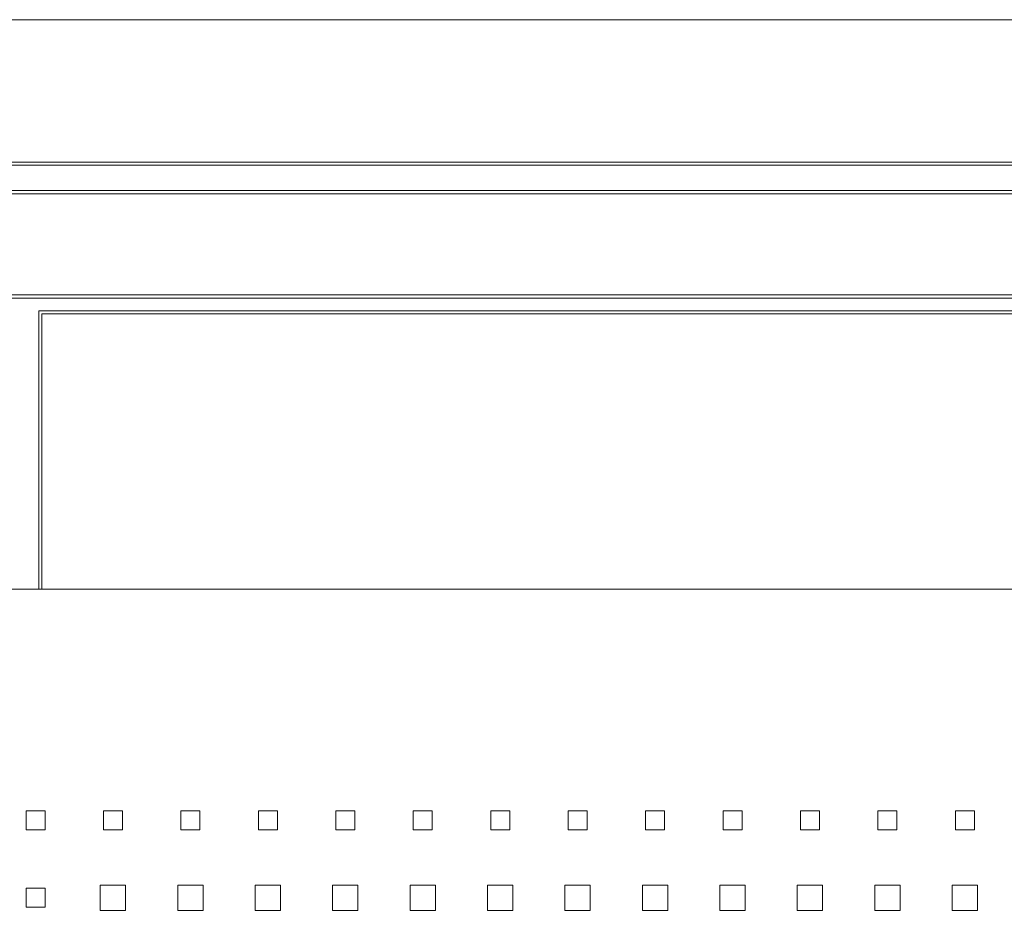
# Model space of a CAD drawing. Header units: millimetres. Extents: x -55054 to 44305, y -132338 to 49528.
# Tile 32 of 72: x 34580 to 34735, y -79883 to -79742. Entities that reach past the tile are written whole.
import ezdxf

# ---------------------------------------------------------------- set-up
doc = ezdxf.new("R2010")
doc.units = ezdxf.units.MM
doc.header["$LTSCALE"] = 100
doc.layers.add('GL-urzadzenia', color=96, linetype='Continuous', lineweight=20)

# ---------------------------------------------------------------- blocks, each defined once
blk = doc.blocks.new('RSen_55_ME_FB_SOg - fxza50a2veb - fully flat decoration panel - SH_daikin_tbq - standard-4997338-bottom')
at = {"lineweight": 18}
for p, q in [((300, 310), (-300, 310)), ((287.5, 287.5), (-287.5, 287.5)), ((287, 287), (-287, 287)), ((-283, 283), (283, 283)), ((-282.5, 282.5), (282.5, 282.5)), ((-266.5, 266.5), (266.5, 266.5)), ((266, 266), (-266, 266)), ((-183, 264), (183, 264)), ((-183, 222.14), (-183, 264)), ((182.5, 263.5), (-182.5, 263.5)), ((-182.5, 263.5), (-182.5, 222.14)), ((-182.5, 263.5), (-182.5, 263.5)), ((-183, 220), (-183, 222.14)), ((-182.5, 222.14), (-182.5, 220)), ((-220, 220), (220, 220)), ((-185, 185), (-182, 185)), ((-185, 182), (-185, 185)), ((-182, 185), (-182, 182)), ((-172.77, 182), (-172.77, 185)), ((-172.77, 185), (-169.77, 185)), ((-169.77, 185), (-169.77, 182)), ((-160.54, 182), (-160.54, 185)), ((-160.54, 185), (-157.54, 185)), ((-157.54, 185), (-157.54, 182)), ((-148.31, 182), (-148.31, 185)), ((-148.31, 185), (-145.31, 185)), ((-145.31, 185), (-145.31, 182)), ((-136.08, 182), (-136.08, 185)), ((-136.08, 185), (-133.08, 185)), ((-133.08, 185), (-133.08, 182)), ((-123.85, 182), (-123.85, 185)), ((-123.85, 185), (-120.85, 185)), ((-120.85, 185), (-120.85, 182)), ((-111.62, 182), (-111.62, 185)), ((-111.62, 185), (-108.62, 185)), ((-108.62, 185), (-108.62, 182)), ((-99.39, 182), (-99.39, 185)), ((-99.39, 185), (-96.39, 185)), ((-96.39, 185), (-96.39, 182)), ((-87.16, 182), (-87.16, 185)), ((-87.16, 185), (-84.16, 185)), ((-84.16, 185), (-84.16, 182)), ((-74.93, 182), (-74.93, 185)), ((-74.93, 185), (-71.93, 185)), ((-71.93, 185), (-71.93, 182)), ((-62.7, 182), (-62.7, 185)), ((-62.7, 185), (-59.7, 185)), ((-59.7, 185), (-59.7, 182)), ((-50.47, 182), (-50.47, 185)), ((-50.47, 185), (-47.47, 185)), ((-47.47, 185), (-47.47, 182)), ((-38.24, 182), (-38.24, 185)), ((-38.24, 185), (-35.24, 185)), ((-35.24, 185), (-35.24, 182)), ((-182, 182), (-185, 182)), ((-169.77, 182), (-172.77, 182)), ((-157.54, 182), (-160.54, 182)), ((-145.31, 182), (-148.31, 182)), ((-133.08, 182), (-136.08, 182)), ((-120.85, 182), (-123.85, 182)), ((-108.62, 182), (-111.62, 182)), ((-96.39, 182), (-99.39, 182)), ((-84.16, 182), (-87.16, 182)), ((-71.93, 182), (-74.93, 182)), ((-59.7, 182), (-62.7, 182)), ((-47.47, 182), (-50.47, 182)), ((-35.24, 182), (-38.24, 182)), ((-185, 172.77), (-182, 172.77)), ((-185, 169.77), (-185, 172.77)), ((-182, 172.77), (-182, 169.77)), ((-173.27, 169.27), (-173.27, 173.27)), ((-173.27, 173.27), (-169.27, 173.27)), ((-169.27, 173.27), (-169.27, 169.27)), ((-161.04, 169.27), (-161.04, 173.27)), ((-161.04, 173.27), (-157.04, 173.27)), ((-157.04, 173.27), (-157.04, 169.27)), ((-148.81, 169.27), (-148.81, 173.27)), ((-148.81, 173.27), (-144.81, 173.27)), ((-144.81, 173.27), (-144.81, 169.27)), ((-136.58, 169.27), (-136.58, 173.27)), ((-136.58, 173.27), (-132.58, 173.27)), ((-132.58, 173.27), (-132.58, 169.27)), ((-124.35, 169.27), (-124.35, 173.27)), ((-124.35, 173.27), (-120.35, 173.27)), ((-120.35, 173.27), (-120.35, 169.27)), ((-112.12, 169.27), (-112.12, 173.27)), ((-112.12, 173.27), (-108.12, 173.27)), ((-108.12, 173.27), (-108.12, 169.27)), ((-99.89, 169.27), (-99.89, 173.27)), ((-99.89, 173.27), (-95.89, 173.27)), ((-95.89, 173.27), (-95.89, 169.27)), ((-87.66, 169.27), (-87.66, 173.27)), ((-87.66, 173.27), (-83.66, 173.27)), ((-83.66, 173.27), (-83.66, 169.27)), ((-75.43, 169.27), (-75.43, 173.27)), ((-75.43, 173.27), (-71.43, 173.27)), ((-71.43, 173.27), (-71.43, 169.27)), ((-63.2, 169.27), (-63.2, 173.27)), ((-63.2, 173.27), (-59.2, 173.27)), ((-59.2, 173.27), (-59.2, 169.27)), ((-50.97, 169.27), (-50.97, 173.27)), ((-50.97, 173.27), (-46.97, 173.27)), ((-46.97, 173.27), (-46.97, 169.27)), ((-38.74, 169.27), (-38.74, 173.27)), ((-38.74, 173.27), (-34.74, 173.27)), ((-34.74, 173.27), (-34.74, 169.27)), ((-182, 169.77), (-185, 169.77)), ((-169.27, 169.27), (-173.27, 169.27)), ((-157.04, 169.27), (-161.04, 169.27)), ((-144.81, 169.27), (-148.81, 169.27)), ((-132.58, 169.27), (-136.58, 169.27)), ((-120.35, 169.27), (-124.35, 169.27)), ((-108.12, 169.27), (-112.12, 169.27)), ((-95.89, 169.27), (-99.89, 169.27)), ((-83.66, 169.27), (-87.66, 169.27)), ((-71.43, 169.27), (-75.43, 169.27)), ((-59.2, 169.27), (-63.2, 169.27)), ((-46.97, 169.27), (-50.97, 169.27)), ((-34.74, 169.27), (-38.74, 169.27))]:
    blk.add_line(p, q, dxfattribs=at)
blk = doc.blocks.new('2658cea6-5bf1-4a8d-8ecb-1a42f1d0a86a')
at = {"lineweight": 18}
blk.add_blockref('RSen_55_ME_FB_SOg - fxza50a2veb - fully flat decoration panel - SH_daikin_tbq - standard-4997338-bottom', (0, 0), dxfattribs=at)
blk = doc.blocks.new('116a95a6-ef70-443d-9a1b-21b416471860')
at = {"layer": 'GL-urzadzenia', "xscale": 0.1, "yscale": 0.1, "zscale": 0.1}
blk.add_blockref('2658cea6-5bf1-4a8d-8ecb-1a42f1d0a86a', (35.05, -31), dxfattribs=at)

msp = doc.modelspace()

# ---------------------------------------------------------------- block references
at = {"layer": 'GL-urzadzenia', "xscale": 10, "yscale": 10, "zscale": 10}
msp.add_blockref('116a95a6-ef70-443d-9a1b-21b416471860', (34415.33, -79742.49, -141.5), dxfattribs=at)

doc.saveas('drawing.dxf')
